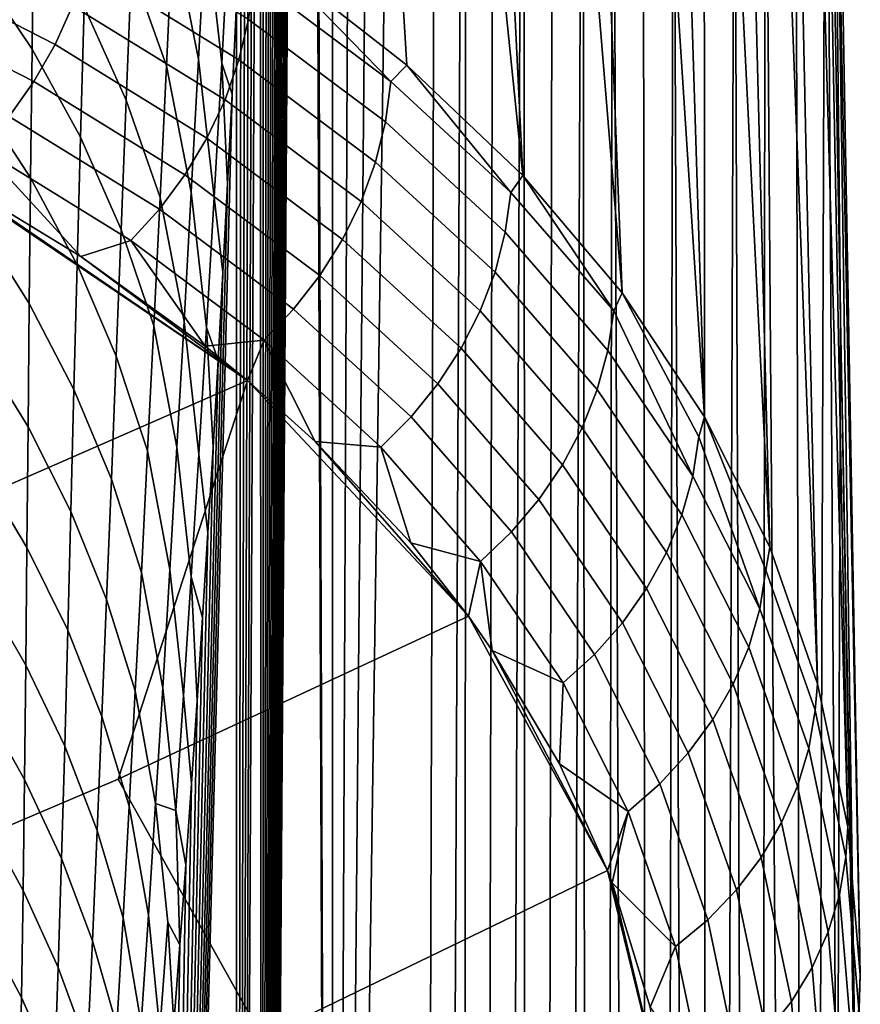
# Model space of a CAD drawing. Header units: metres. Extents: x -109 to 109, y -100 to 58.
# Tile 210 of 256: x 10.53 to 12.28, y -91.71 to -89.66. Entities that reach past the tile are written whole.
import ezdxf

# ---------------------------------------------------------------- set-up
doc = ezdxf.new("R2010")
doc.units = ezdxf.units.M
doc.layers.add('solid_21_062_100_XXX', color=7, linetype='CONTINUOUS')

msp = doc.modelspace()

# ---------------------------------------------------------------- linework, layer by layer
at = {"layer": 'solid_21_062_100_XXX'}
for points in [[(11.184763, -83.725746, -12.329351), (11.182526, -97.141953, -12.36777), (11.132689, -83.349373, -13.386336), (11.133984, -82.950752, -13.360291)], [(11.182526, -97.141953, -12.36777), (11.130466, -83.752258, -13.431258), (11.132689, -83.349373, -13.386336)], [(11.184763, -83.725746, -12.329351), (11.237278, -84.452599, -11.263227), (11.182526, -97.141953, -12.36777)], [(11.182526, -97.141953, -12.36777), (11.037268, -97.234558, -15.315604), (11.127295, -84.158638, -13.4954), (11.130466, -83.752258, -13.431258)], [(11.037268, -97.234558, -15.315604), (11.123158, -84.56781, -13.579127), (11.127295, -84.158638, -13.4954)], [(11.237278, -84.452599, -11.263227), (11.291389, -85.129326, -10.164747), (11.182526, -97.141953, -12.36777)], [(11.037268, -97.234558, -15.315604), (11.11804, -84.979156, -13.682779), (11.123158, -84.56781, -13.579127)], [(11.037268, -97.234558, -15.315604), (11.111924, -85.391945, -13.806681), (11.11804, -84.979156, -13.682779)], [(11.291389, -85.129326, -10.164747), (11.34698, -85.754486, -9.036256), (11.182526, -97.141953, -12.36777)], [(11.037268, -97.234558, -15.315604), (11.104795, -85.805481, -13.951156), (11.111924, -85.391945, -13.806681)], [(11.403936, -86.326797, -7.880075), (11.371697, -97.013657, -8.528762), (11.182526, -97.141953, -12.36777), (11.34698, -85.754486, -9.036256)], [(11.037268, -97.234558, -15.315604), (11.096634, -86.219101, -14.116561), (11.104795, -85.805481, -13.951156)], [(11.037268, -97.234558, -15.315604), (11.092161, -86.42569, -14.207218), (11.096634, -86.219101, -14.116561)], [(11.462135, -86.845024, -6.698707), (11.414532, -96.973763, -7.65951), (11.371697, -97.013657, -8.528762), (11.403936, -86.326797, -7.880075)], [(11.037268, -97.234558, -15.315604), (11.091611, -86.450294, -14.218379), (11.092161, -86.42569, -14.207218)], [(11.037268, -97.234558, -15.315604), (11.087427, -86.63208, -14.303198), (11.091611, -86.450294, -14.218379)], [(11.037268, -97.234558, -15.315604), (11.082427, -86.838104, -14.404562), (11.087427, -86.63208, -14.303198)], [(11.037268, -97.234558, -15.315604), (11.077159, -87.043663, -14.511351), (11.082427, -86.838104, -14.404562)], [(11.446376, -97.003174, -6.933265), (11.414532, -96.973763, -7.65951), (11.462135, -86.845024, -6.698707), (11.457319, -96.91539, -6.791195)], [(11.521454, -87.308052, -5.494647), (11.500065, -96.838539, -5.923754), (11.457319, -96.91539, -6.791195), (11.462135, -86.845024, -6.698707)], [(11.037268, -97.234558, -15.315604), (11.071625, -87.248726, -14.623567), (11.077159, -87.043663, -14.511351)], [(11.037268, -97.234558, -15.315604), (11.065819, -87.453064, -14.741283), (11.071625, -87.248726, -14.623567)], [(11.581765, -87.714897, -4.270477), (11.542725, -96.743225, -5.05806), (11.500065, -96.838539, -5.923754), (11.521454, -87.308052, -5.494647)], [(11.037268, -97.234558, -15.315604), (11.059743, -87.656723, -14.864483), (11.065819, -87.453064, -14.741283)], [(11.207983, -87.621078, 13.969646), (11.063522, -87.565544, 14.288036), (11.061356, -89.541252, 15.089783), (11.338089, -89.757217, 14.513628)], [(11.207983, -87.621078, 13.969646), (11.338089, -89.757217, 14.513628), (11.579996, -89.987251, 13.929011), (11.343309, -87.677269, 13.647029)], [(11.037268, -97.234558, -15.315604), (11.053393, -87.859467, -14.993238), (11.059743, -87.656723, -14.864483)], [(11.469378, -87.734062, 13.320434), (11.343309, -87.677269, 13.647029), (11.579996, -89.987251, 13.929011)], [(11.581765, -87.714897, -4.270477), (11.585287, -96.629471, -4.19436), (11.542725, -96.743225, -5.05806)], [(11.581765, -87.714897, -4.270477), (11.642939, -88.064674, -3.028833), (11.627719, -96.497299, -3.333299), (11.585287, -96.629471, -4.19436)], [(11.469378, -87.734062, 13.320434), (11.579996, -89.987251, 13.929011), (11.786774, -90.2313, 13.337474), (11.586069, -87.791405, 12.990126)], [(11.693276, -87.849251, 12.656364), (11.586069, -87.791405, 12.990126), (11.786774, -90.2313, 13.337474)], [(11.037268, -97.234558, -15.315604), (11.046769, -88.061295, -15.127556), (11.053393, -87.859467, -14.993238)], [(11.693276, -87.849251, 12.656364), (11.786774, -90.2313, 13.337474), (11.958105, -90.489304, 12.740534), (11.790896, -87.907532, 12.319407)], [(11.878831, -87.966225, 11.979543), (11.790896, -87.907532, 12.319407), (11.958105, -90.489304, 12.740534)], [(11.878831, -87.966225, 11.979543), (11.958105, -90.489304, 12.740534), (12.093659, -90.760887, 12.139618), (11.956991, -88.025238, 11.637044)], [(12.02529, -88.084557, 11.292244), (11.956991, -88.025238, 11.637044), (12.093659, -90.760887, 12.139618)], [(11.037268, -97.234558, -15.315604), (11.03987, -88.26207, -15.267464), (11.046769, -88.061295, -15.127556)], [(11.704844, -88.356644, -1.772359), (11.67, -96.346786, -2.475327), (11.627719, -96.497299, -3.333299), (11.642939, -88.064674, -3.028833)], [(12.02529, -88.084557, 11.292244), (12.093659, -90.760887, 12.139618), (12.193095, -91.045563, 11.536128), (12.083657, -88.144089, 10.945426)], [(12.132032, -88.203789, 10.596902), (12.083657, -88.144089, 10.945426), (12.193095, -91.045563, 11.536128)], [(12.132032, -88.203789, 10.596902), (12.193095, -91.045563, 11.536128), (12.256069, -91.342834, 10.931493), (12.170368, -88.263618, 10.246954)], [(11.037268, -97.234558, -15.315604), (11.032694, -88.461617, -15.413006), (11.03987, -88.26207, -15.267464)], [(12.198624, -88.323494, 9.895862), (12.170368, -88.263618, 10.246954), (12.256069, -91.342834, 10.931493)], [(12.198624, -88.323494, 9.895862), (12.256069, -91.342834, 10.931493), (12.282233, -91.651886, 10.327085), (12.216765, -88.3834, 9.54393)], [(11.68006, -96.370956, -2.191166), (11.67, -96.346786, -2.475327), (11.704844, -88.356644, -1.772359), (11.712113, -96.177986, -1.62077)], [(11.704844, -88.356644, -1.772359), (11.767349, -88.590164, -0.503744), (11.754025, -95.991035, -0.770308), (11.712113, -96.177986, -1.62077)], [(12.224771, -88.443253, 9.191441), (12.216765, -88.3834, 9.54393), (12.282233, -91.651886, 10.327085)], [(12.224771, -88.443253, 9.191441), (12.282233, -91.651886, 10.327085), (12.2726, -91.956505, 9.752443), (12.222626, -88.503036, 8.838712)], [(11.037268, -97.234558, -15.315604), (10.984565, -97.266998, -16.385149), (11.02524, -88.659966, -15.564177), (11.032694, -88.461617, -15.413006)], [(12.222626, -88.503036, 8.838712), (12.241154, -90.285225, 9.112585), (12.210323, -88.56263, 8.48601)], [(12.222626, -88.503036, 8.838712), (12.2726, -91.956505, 9.752443), (12.241154, -90.285225, 9.112585)], [(12.147429, -88.744965, 7.209703), (12.210323, -88.56263, 8.48601), (12.195961, -92.773651, 8.19673), (12.157623, -93.150826, 7.418902)], [(12.199576, -92.782837, 8.350081), (12.195961, -92.773651, 8.19673), (12.210323, -88.56263, 8.48601), (12.233831, -92.380676, 8.965075)], [(12.210323, -88.56263, 8.48601), (12.241154, -90.285225, 9.112585), (12.233831, -92.380676, 8.965075)], [(11.756946, -96.037453, -0.631015), (11.754025, -95.991035, -0.770308), (11.767349, -88.590164, -0.503744), (11.795725, -95.785988, 0.075849)], [(11.767349, -88.590164, -0.503744), (11.83032, -88.764748, 0.774283), (11.837181, -95.562996, 0.917062), (11.795725, -95.785988, 0.075849)], [(10.984565, -97.266998, -16.385149), (11.017505, -88.85685, -15.721048), (11.02524, -88.659966, -15.564177)], [(12.084156, -88.868134, 5.925705), (12.147429, -88.744965, 7.209703), (12.157623, -93.150826, 7.418902), (12.118861, -93.511658, 6.632431)], [(11.83032, -88.764748, 0.774283), (11.893621, -88.880013, 2.058979), (11.878377, -95.322166, 1.752963), (11.837181, -95.562996, 0.917062)], [(10.984565, -97.266998, -16.385149), (11.00949, -89.052322, -15.883599), (11.017505, -88.85685, -15.721048)], [(11.908503, -95.188843, 2.444259), (11.878377, -95.322166, 1.752963), (11.893621, -88.880013, 2.058979), (11.919292, -95.063622, 2.583184)], [(11.893621, -88.880013, 2.058979), (11.957117, -88.935722, 3.347607), (11.959899, -94.78759, 3.4071), (11.919292, -95.063622, 2.583184)], [(12.020675, -88.931763, 4.637437), (12.084156, -88.868134, 5.925705), (12.079683, -93.856026, 5.83753), (12.040117, -94.183586, 5.034749)], [(12.084156, -88.868134, 5.925705), (12.118861, -93.511658, 6.632431), (12.079683, -93.856026, 5.83753)], [(11.957117, -88.935722, 3.347607), (12.020675, -88.931763, 4.637437), (12.000184, -94.494156, 4.224506), (11.959899, -94.78759, 3.4071)], [(12.020675, -88.931763, 4.637437), (12.040117, -94.183586, 5.034749), (12.000184, -94.494156, 4.224506)], [(10.984565, -97.266998, -16.385149), (11.001191, -89.246208, -16.05192), (11.00949, -89.052322, -15.883599)], [(10.953021, -89.75312, -16.895384), (10.919685, -89.460419, -17.047503), (10.934715, -89.168312, -16.761169), (10.968507, -89.465271, -16.594524)], [(10.904676, -89.74482, -17.340315), (10.851487, -89.477562, -17.503143), (10.865165, -89.189613, -17.22464), (10.919685, -89.460419, -17.047503)], [(10.984565, -97.266998, -16.385149), (10.992606, -89.438431, -16.226036), (11.001191, -89.246208, -16.05192)], [(10.765098, -89.554558, -17.996157), (10.776275, -89.272606, -17.72488), (10.851487, -89.477562, -17.503143), (10.838004, -89.758575, -17.788488)], [(10.561543, -89.451096, -18.665726), (10.558136, -89.724052, -18.925491), (10.441284, -89.550179, -19.1085), (10.440155, -89.275986, -18.861118)], [(10.765098, -89.554558, -17.996157), (10.754253, -89.830284, -18.274565), (10.666399, -89.636131, -18.469917), (10.67411, -89.359093, -18.204906)], [(10.984565, -97.266998, -16.385149), (10.983734, -89.62896, -16.405977), (10.992606, -89.438431, -16.226036)], [(10.642573, -89.633751, 15.81309), (10.292311, -89.453873, 16.362982), (10.257207, -89.535538, 16.36602), (10.606142, -89.714661, 15.819249)], [(10.666399, -89.636131, -18.469917), (10.659096, -89.907516, -18.742393), (10.558136, -89.724052, -18.925491), (10.561543, -89.451096, -18.665726)], [(11.008991, -89.662361, 15.213779), (10.689992, -89.465248, 15.783285), (10.670655, -89.550224, 15.801046), (10.988922, -89.746635, 15.233918)], [(10.889696, -90.021599, -17.639437), (10.838004, -89.758575, -17.788488), (10.851487, -89.477562, -17.503143), (10.904676, -89.74482, -17.340315)], [(10.937367, -90.03257, -17.202169), (10.904676, -89.74482, -17.340315), (10.919685, -89.460419, -17.047503), (10.953021, -89.75312, -16.895384)], [(10.953021, -89.75312, -16.895384), (10.968507, -89.465271, -16.594524), (10.983734, -89.62896, -16.405977), (10.97457, -89.817596, -16.591854)], [(10.606142, -89.714661, 15.819249), (10.257207, -89.535538, 16.36602), (10.214515, -89.613495, 16.36274), (10.561873, -89.791801, 15.819436)], [(11.304964, -89.791794, 14.604819), (11.061356, -89.541252, 15.089783), (11.019777, -89.577728, 15.188645)], [(11.304964, -89.791794, 14.604819), (11.338089, -89.757217, 14.513628), (11.061356, -89.541252, 15.089783)], [(10.558136, -89.724052, -18.925491), (10.555119, -89.991714, -19.193098), (10.442851, -89.819572, -19.364086), (10.441284, -89.550179, -19.1085)], [(10.988922, -89.746635, 15.233918), (10.670655, -89.550224, 15.801046), (10.642573, -89.633751, 15.81309), (10.959852, -89.829369, 15.24878)], [(10.754253, -89.830284, -18.274565), (10.765098, -89.554558, -17.996157), (10.838004, -89.758575, -17.788488), (10.824716, -90.032684, -18.08054)], [(11.304964, -89.791794, 14.604819), (11.019777, -89.577728, 15.188645), (11.008991, -89.662361, 15.213779), (11.29373, -89.875755, 14.631915)], [(10.561873, -89.791801, 15.819436), (10.214515, -89.613495, 16.36274), (10.164836, -89.686646, 16.353188), (10.51039, -89.86409, 15.813648)], [(10.959852, -89.829369, 15.24878), (10.642573, -89.633751, 15.81309), (10.606142, -89.714661, 15.819249), (10.922191, -89.909393, 15.258155)], [(10.754253, -89.830284, -18.274565), (10.743712, -90.099762, -18.56002), (10.659096, -89.907516, -18.742393), (10.666399, -89.636131, -18.469917)], [(10.984565, -97.266998, -16.385149), (10.777781, -97.388123, -20.581585), (10.97457, -89.817596, -16.591854), (10.983734, -89.62896, -16.405977)], [(11.29373, -89.875755, 14.631915), (11.008991, -89.662361, 15.213779), (10.988922, -89.746635, 15.233918), (11.272975, -89.959244, 14.654498)], [(10.659096, -89.907516, -18.742393), (10.652116, -90.173096, -19.022303), (10.555119, -89.991714, -19.193098), (10.558136, -89.724052, -18.925491)], [(10.922191, -89.909393, 15.258155), (10.606142, -89.714661, 15.819249), (10.561873, -89.791801, 15.819436), (10.876467, -89.985588, 15.26191)], [(10.921576, -90.303787, -17.514671), (10.889696, -90.021599, -17.639437), (10.904676, -89.74482, -17.340315), (10.937367, -90.03257, -17.202169)], [(10.874756, -90.290878, -17.944714), (10.824716, -90.032684, -18.08054), (10.838004, -89.758575, -17.788488), (10.889696, -90.021599, -17.639437)], [(10.937367, -90.03257, -17.202169), (10.953021, -89.75312, -16.895384), (10.965116, -90.004402, -16.783636), (10.955363, -90.18914, -16.981466)], [(10.953021, -89.75312, -16.895384), (10.97457, -89.817596, -16.591854), (10.965116, -90.004402, -16.783636)], [(11.272975, -89.959244, 14.654498), (10.988922, -89.746635, 15.233918), (10.959852, -89.829369, 15.24878), (11.242991, -90.041077, 14.672248)], [(11.554935, -90.022179, 14.01094), (11.338089, -89.757217, 14.513628), (11.304964, -89.791794, 14.604819)], [(11.554935, -90.022179, 14.01094), (11.579996, -89.987251, 13.929011), (11.338089, -89.757217, 14.513628)], [(10.876467, -89.985588, 15.26191), (10.561873, -89.791801, 15.819436), (10.51039, -89.86409, 15.813648), (10.823323, -90.056885, 15.259995)], [(11.554935, -90.022179, 14.01094), (11.304964, -89.791794, 14.604819), (11.29373, -89.875755, 14.631915), (11.543274, -90.105408, 14.040042)], [(10.555119, -89.991714, -19.193098), (10.55239, -90.253868, -19.468521), (10.444735, -90.083893, -19.627882), (10.442851, -89.819572, -19.364086)], [(10.777781, -97.388123, -20.581585), (10.965116, -90.004402, -16.783636), (10.97457, -89.817596, -16.591854)], [(10.743712, -90.099762, -18.56002), (10.754253, -89.830284, -18.274565), (10.824716, -90.032684, -18.08054), (10.811609, -90.299927, -18.379183)], [(11.242991, -90.041077, 14.672248), (10.959852, -89.829369, 15.24878), (10.922191, -89.909393, 15.258155), (11.204202, -90.120102, 14.684916)], [(10.823323, -90.056885, 15.259995), (10.51039, -89.86409, 15.813648), (10.452415, -89.930527, 15.801967), (10.763508, -90.122269, 15.252435)], [(11.543274, -90.105408, 14.040042), (11.29373, -89.875755, 14.631915), (11.272975, -89.959244, 14.654498), (11.521886, -90.188019, 14.065115)], [(10.743712, -90.099762, -18.56002), (10.73341, -90.362885, -18.852463), (10.652116, -90.173096, -19.022303), (10.659096, -89.907516, -18.742393)], [(11.204202, -90.120102, 14.684916), (10.922191, -89.909393, 15.258155), (10.876467, -89.985588, 15.26191), (11.15715, -90.195213, 14.692326)], [(10.452415, -89.930527, 15.801967), (10.370838, -89.980034, 15.81425), (10.660074, -90.155434, 15.310092)], [(10.763508, -90.122269, 15.252435), (10.452415, -89.930527, 15.801967), (10.660074, -90.155434, 15.310092)], [(10.276528, -90.732681, 14.817094), (11.006351, -90.414154, 14.610569), (10.339724, -89.962845, 15.865097)], [(11.006351, -90.414154, 14.610569), (10.370838, -89.980034, 15.81425), (10.339724, -89.962845, 15.865097)], [(11.521886, -90.188019, 14.065115), (11.272975, -89.959244, 14.654498), (11.242991, -90.041077, 14.672248), (11.491071, -90.268845, 14.085807)], [(11.006351, -90.414154, 14.610569), (10.660074, -90.155434, 15.310092), (10.370838, -89.980034, 15.81425)], [(10.652116, -90.173096, -19.022303), (10.645379, -90.432678, -19.309601), (10.55239, -90.253868, -19.468521), (10.555119, -89.991714, -19.193098)], [(11.15715, -90.195213, 14.692326), (10.876467, -89.985588, 15.26191), (10.823323, -90.056885, 15.259995), (11.1025, -90.26535, 14.69437)], [(11.768856, -90.268677, 13.409426), (11.579996, -89.987251, 13.929011), (11.554935, -90.022179, 14.01094)], [(11.768856, -90.268677, 13.409426), (11.786774, -90.2313, 13.337474), (11.579996, -89.987251, 13.929011)], [(10.777781, -97.388123, -20.581585), (10.955363, -90.18914, -16.981466), (10.965116, -90.004402, -16.783636)], [(10.85986, -90.55275, -18.255997), (10.811609, -90.299927, -18.379183), (10.824716, -90.032684, -18.08054), (10.874756, -90.290878, -17.944714)], [(10.905664, -90.566956, -17.83272), (10.874756, -90.290878, -17.944714), (10.889696, -90.021599, -17.639437), (10.921576, -90.303787, -17.514671)], [(10.921576, -90.303787, -17.514671), (10.937367, -90.03257, -17.202169), (10.955363, -90.18914, -16.981466), (10.945314, -90.371803, -17.185286)], [(11.768856, -90.268677, 13.409426), (11.554935, -90.022179, 14.01094), (11.543274, -90.105408, 14.040042), (11.756797, -90.35112, 13.440559)], [(11.491071, -90.268845, 14.085807), (11.242991, -90.041077, 14.672248), (11.204202, -90.120102, 14.684916), (11.451262, -90.346748, 14.101826)], [(11.1025, -90.26535, 14.69437), (10.823323, -90.056885, 15.259995), (10.763508, -90.122269, 15.252435), (11.041018, -90.329536, 14.691022)], [(10.55239, -90.253868, -19.468521), (10.5499, -90.510406, -19.75172), (10.446868, -90.343018, -19.89987), (10.444735, -90.083893, -19.627882)], [(10.73341, -90.362885, -18.852463), (10.743712, -90.099762, -18.56002), (10.811609, -90.299927, -18.379183), (10.79864, -90.560249, -18.684334)], [(11.756797, -90.35112, 13.440559), (11.543274, -90.105408, 14.040042), (11.521886, -90.188019, 14.065115), (11.734833, -90.43277, 13.468153)], [(10.763508, -90.122269, 15.252435), (10.660074, -90.155434, 15.310092), (10.918671, -90.342339, 14.799939)], [(11.041018, -90.329536, 14.691022), (10.763508, -90.122269, 15.252435), (10.918671, -90.342339, 14.799939)], [(11.451262, -90.346748, 14.101826), (11.204202, -90.120102, 14.684916), (11.15715, -90.195213, 14.692326), (11.40302, -90.420639, 14.112948)], [(11.006351, -90.414154, 14.610569), (10.918671, -90.342339, 14.799939), (10.660074, -90.155434, 15.310092)], [(10.73341, -90.362885, -18.852463), (10.723288, -90.619537, -19.151831), (10.645379, -90.432678, -19.309601), (10.652116, -90.173096, -19.022303)], [(10.777781, -97.388123, -20.581585), (10.945314, -90.371803, -17.185286), (10.955363, -90.18914, -16.981466)], [(11.40302, -90.420639, 14.112948), (11.15715, -90.195213, 14.692326), (11.1025, -90.26535, 14.69437), (11.347023, -90.489471, 14.119016)], [(11.734833, -90.43277, 13.468153), (11.521886, -90.188019, 14.065115), (11.491071, -90.268845, 14.085807), (11.703275, -90.512482, 13.491818)], [(11.933517, -90.612625, 12.83585), (11.945944, -90.531044, 12.802673), (11.786774, -90.2313, 13.337474), (11.768856, -90.268677, 13.409426)], [(11.945944, -90.531044, 12.802673), (11.958105, -90.489304, 12.740534), (11.786774, -90.2313, 13.337474)], [(10.645379, -90.432678, -19.309601), (10.638851, -90.686234, -19.604221), (10.5499, -90.510406, -19.75172), (10.55239, -90.253868, -19.468521)], [(11.347023, -90.489471, 14.119016), (11.1025, -90.26535, 14.69437), (11.041018, -90.329536, 14.691022), (11.284058, -90.552277, 14.119945)], [(11.703275, -90.512482, 13.491818), (11.491071, -90.268845, 14.085807), (11.451262, -90.346748, 14.101826), (11.662564, -90.589142, 13.511222)], [(11.768856, -90.268677, 13.409426), (11.756797, -90.35112, 13.440559), (11.933517, -90.612625, 12.83585)], [(10.844975, -90.807205, -18.573196), (10.79864, -90.560249, -18.684334), (10.811609, -90.299927, -18.379183), (10.85986, -90.55275, -18.255997)], [(10.889653, -90.822205, -18.156143), (10.85986, -90.55275, -18.255997), (10.874756, -90.290878, -17.944714), (10.905664, -90.566956, -17.83272)], [(12.241154, -90.285225, 9.112585), (12.271238, -91.971848, 9.723997), (12.233831, -92.380676, 8.965075)], [(12.2726, -91.956505, 9.752443), (12.271238, -91.971848, 9.723997), (12.241154, -90.285225, 9.112585)], [(10.905664, -90.566956, -17.83272), (10.921576, -90.303787, -17.514671), (10.93496, -90.552353, -17.395319), (10.924291, -90.730759, -17.611757)], [(10.921576, -90.303787, -17.514671), (10.945314, -90.371803, -17.185286), (10.93496, -90.552353, -17.395319)], [(11.041018, -90.329536, 14.691022), (10.918671, -90.342339, 14.799939), (11.006351, -90.414154, 14.610569)], [(11.041018, -90.329536, 14.691022), (11.006351, -90.414154, 14.610569), (11.147247, -90.541031, 14.284256)], [(11.284058, -90.552277, 14.119945), (11.041018, -90.329536, 14.691022), (11.147247, -90.541031, 14.284256)], [(10.5499, -90.510406, -19.75172), (10.547579, -90.76123, -20.042631), (10.449165, -90.596786, -20.180012), (10.446868, -90.343018, -19.89987)], [(11.662564, -90.589142, 13.511222), (11.451262, -90.346748, 14.101826), (11.40302, -90.420639, 14.112948), (11.613275, -90.661667, 13.526093)], [(11.933517, -90.612625, 12.83585), (11.756797, -90.35112, 13.440559), (11.734833, -90.43277, 13.468153), (11.911042, -90.69323, 12.865974)], [(10.723288, -90.619537, -19.151831), (10.73341, -90.362885, -18.852463), (10.79864, -90.560249, -18.684334), (10.78577, -90.813599, -18.995911)], [(10.777781, -97.388123, -20.581585), (10.93496, -90.552353, -17.395319), (10.945314, -90.371803, -17.185286)], [(9.99808, -91.558472, 13.799191), (10.737529, -91.24369, 13.606608), (11.006351, -90.414154, 14.610569), (10.276528, -90.732681, 14.817094)], [(10.737529, -91.24369, 13.606608), (11.466436, -90.904526, 13.400828), (11.006351, -90.414154, 14.610569)], [(11.466436, -90.904526, 13.400828), (11.147247, -90.541031, 14.284256), (11.006351, -90.414154, 14.610569)], [(11.613275, -90.661667, 13.526093), (11.40302, -90.420639, 14.112948), (11.347023, -90.489471, 14.119016), (11.556099, -90.729042, 13.53622)], [(10.723288, -90.619537, -19.151831), (10.713326, -90.869713, -19.458029), (10.638851, -90.686234, -19.604221), (10.645379, -90.432678, -19.309601)], [(11.911042, -90.69323, 12.865974), (11.734833, -90.43277, 13.468153), (11.703275, -90.512482, 13.491818), (11.878834, -90.771736, 12.892624)], [(11.556099, -90.729042, 13.53622), (11.347023, -90.489471, 14.119016), (11.284058, -90.552277, 14.119945), (11.491841, -90.790306, 13.541462)], [(12.072991, -90.889229, 12.228155), (12.08575, -90.808556, 12.192942), (11.958105, -90.489304, 12.740534), (11.945944, -90.531044, 12.802673)], [(12.08575, -90.808556, 12.192942), (12.093659, -90.760887, 12.139618), (11.958105, -90.489304, 12.740534)], [(10.638851, -90.686234, -19.604221), (10.632478, -90.933701, -19.906071), (10.547579, -90.76123, -20.042631), (10.5499, -90.510406, -19.75172)], [(11.878834, -90.771736, 12.892624), (11.703275, -90.512482, 13.491818), (11.662564, -90.589142, 13.511222), (11.837344, -90.847031, 12.915423)], [(11.466436, -90.904526, 13.400828), (11.346358, -90.75193, 13.763038), (11.147247, -90.541031, 14.284256)], [(11.284058, -90.552277, 14.119945), (11.147247, -90.541031, 14.284256), (11.346358, -90.75193, 13.763038)], [(11.945944, -90.531044, 12.802673), (11.933517, -90.612625, 12.83585), (12.072991, -90.889229, 12.228155)], [(10.777781, -97.388123, -20.581585), (10.924291, -90.730759, -17.611757), (10.93496, -90.552353, -17.395319)], [(10.830093, -91.054253, -18.896204), (10.78577, -90.813599, -18.995911), (10.79864, -90.560249, -18.684334), (10.844975, -90.807205, -18.573196)], [(10.873521, -91.069588, -18.484842), (10.844975, -90.807205, -18.573196), (10.85986, -90.55275, -18.255997), (10.889653, -90.822205, -18.156143)], [(11.491841, -90.790306, 13.541462), (11.284058, -90.552277, 14.119945), (11.346358, -90.75193, 13.763038)], [(10.889653, -90.822205, -18.156143), (10.905664, -90.566956, -17.83272), (10.924291, -90.730759, -17.611757), (10.913307, -90.906998, -17.834583)], [(10.547579, -90.76123, -20.042631), (10.545267, -91.006035, -20.341234), (10.451443, -90.844856, -20.468302), (10.449165, -90.596786, -20.180012)], [(11.837344, -90.847031, 12.915423), (11.662564, -90.589142, 13.511222), (11.613275, -90.661667, 13.526093), (11.787158, -90.91806, 12.934052)], [(10.713326, -90.869713, -19.458029), (10.723288, -90.619537, -19.151831), (10.78577, -90.813599, -18.995911), (10.772993, -91.060028, -19.313795)], [(12.072991, -90.889229, 12.228155), (11.933517, -90.612625, 12.83585), (11.911042, -90.69323, 12.865974), (12.050071, -90.968719, 12.260804)], [(11.787158, -90.91806, 12.934052), (11.613275, -90.661667, 13.526093), (11.556099, -90.729042, 13.53622), (11.728981, -90.983818, 12.948248)], [(10.713326, -90.869713, -19.458029), (10.703484, -91.113419, -19.770939), (10.632478, -90.933701, -19.906071), (10.638851, -90.686234, -19.604221)], [(12.050071, -90.968719, 12.260804), (11.911042, -90.69323, 12.865974), (11.878834, -90.771736, 12.892624), (12.01731, -91.045921, 12.290427)], [(11.728981, -90.983818, 12.948248), (11.556099, -90.729042, 13.53622), (11.491841, -90.790306, 13.541462), (11.663631, -91.043388, 12.957812)], [(10.777781, -97.388123, -20.581585), (10.913307, -90.906998, -17.834583), (10.924291, -90.730759, -17.611757)], [(10.632478, -90.933701, -19.906071), (10.626123, -91.174812, -20.215122), (10.545267, -91.006035, -20.341234), (10.547579, -90.76123, -20.042631)], [(11.491841, -90.790306, 13.541462), (11.346358, -90.75193, 13.763038), (11.466436, -90.904526, 13.400828)], [(12.08575, -90.808556, 12.192942), (12.187973, -91.100334, 11.582423), (12.193095, -91.045563, 11.536128), (12.093659, -90.760887, 12.139618)], [(11.491841, -90.790306, 13.541462), (11.466436, -90.904526, 13.400828), (11.516114, -90.975525, 13.236256)], [(11.663631, -91.043388, 12.957812), (11.491841, -90.790306, 13.541462), (11.516114, -90.975525, 13.236256)], [(12.01731, -91.045921, 12.290427), (11.878834, -90.771736, 12.892624), (11.837344, -90.847031, 12.915423), (11.975169, -91.119736, 12.316609)], [(10.857286, -91.309196, -18.818686), (10.830093, -91.054253, -18.896204), (10.844975, -90.807205, -18.573196), (10.873521, -91.069588, -18.484842)], [(12.187973, -91.100334, 11.582423), (12.08575, -90.808556, 12.192942), (12.072991, -90.889229, 12.228155), (12.174921, -91.180046, 11.619655)], [(10.815217, -91.294029, -19.224867), (10.772993, -91.060028, -19.313795), (10.78577, -90.813599, -18.995911), (10.830093, -91.054253, -18.896204)], [(10.873521, -91.069588, -18.484842), (10.889653, -90.822205, -18.156143), (10.901992, -91.08094, -18.064121), (10.890349, -91.252617, -18.30031)], [(10.889653, -90.822205, -18.156143), (10.913307, -90.906998, -17.834583), (10.901992, -91.08094, -18.064121)], [(10.545267, -91.006035, -20.341234), (10.542778, -91.244339, -20.647491), (10.453484, -91.086716, -20.7647), (10.451443, -90.844856, -20.468302)], [(11.975169, -91.119736, 12.316609), (11.837344, -90.847031, 12.915423), (11.787158, -90.91806, 12.934052), (11.924242, -91.18914, 12.338982)], [(10.703484, -91.113419, -19.770939), (10.713326, -90.869713, -19.458029), (10.772993, -91.060028, -19.313795), (10.76028, -91.299583, -19.637836)], [(12.174921, -91.180046, 11.619655), (12.072991, -90.889229, 12.228155), (12.050071, -90.968719, 12.260804), (12.151625, -91.258354, 11.6548)], [(11.755818, -91.433464, 12.227036), (11.466436, -90.904526, 13.400828), (10.737529, -91.24369, 13.606608), (11.037921, -91.781593, 12.425235)], [(10.777781, -97.388123, -20.581585), (10.901992, -91.08094, -18.064121), (10.913307, -90.906998, -17.834583)], [(11.755818, -91.433464, 12.227036), (11.516114, -90.975525, 13.236256), (11.466436, -90.904526, 13.400828)], [(10.703484, -91.113419, -19.770939), (10.693649, -91.350433, -20.090525), (10.626123, -91.174812, -20.215122), (10.632478, -90.933701, -19.906071)], [(11.924242, -91.18914, 12.338982), (11.787158, -90.91806, 12.934052), (11.728981, -90.983818, 12.948248), (11.865244, -91.253143, 12.35723)], [(11.755818, -91.433464, 12.227036), (11.656088, -91.211716, 12.705062), (11.516114, -90.975525, 13.236256)], [(11.663631, -91.043388, 12.957812), (11.516114, -90.975525, 13.236256), (11.656088, -91.211716, 12.705062)], [(12.151625, -91.258354, 11.6548), (12.050071, -90.968719, 12.260804), (12.01731, -91.045921, 12.290427), (12.118413, -91.334167, 11.687367)], [(11.865244, -91.253143, 12.35723), (11.728981, -90.983818, 12.948248), (11.663631, -91.043388, 12.957812), (11.799005, -91.310852, 12.371098)], [(10.626123, -91.174812, -20.215122), (10.619632, -91.409134, -20.531336), (10.542778, -91.244339, -20.647491), (10.545267, -91.006035, -20.341234)], [(10.857286, -91.309196, -18.818686), (10.815217, -91.294029, -19.224867), (10.830093, -91.054253, -18.896204)], [(11.799005, -91.310852, 12.371098), (11.663631, -91.043388, 12.957812), (11.656088, -91.211716, 12.705062)], [(12.118413, -91.334167, 11.687367), (12.01731, -91.045921, 12.290427), (11.975169, -91.119736, 12.316609), (12.075751, -91.406403, 11.716897)], [(12.187973, -91.100334, 11.582423), (12.252354, -91.405418, 10.973305), (12.256069, -91.342834, 10.931493), (12.193095, -91.045563, 11.536128)], [(10.800323, -91.526627, -19.559025), (10.76028, -91.299583, -19.637836), (10.772993, -91.060028, -19.313795), (10.815217, -91.294029, -19.224867)], [(10.857286, -91.309196, -18.818686), (10.873521, -91.069588, -18.484842), (10.890349, -91.252617, -18.30031), (10.878366, -91.421852, -18.543398)], [(10.542778, -91.244339, -20.647491), (10.539774, -91.475258, -20.961304), (10.454922, -91.32148, -21.069084), (10.453484, -91.086716, -20.7647)], [(10.777781, -97.388123, -20.581585), (10.890349, -91.252617, -18.30031), (10.901992, -91.08094, -18.064121)], [(10.693649, -91.350433, -20.090525), (10.703484, -91.113419, -19.770939), (10.76028, -91.299583, -19.637836), (10.747546, -91.53212, -19.967997)], [(12.075751, -91.406403, 11.716897), (11.975169, -91.119736, 12.316609), (11.924242, -91.18914, 12.338982), (12.02424, -91.47406, 11.742975)], [(12.252354, -91.405418, 10.973305), (12.187973, -91.100334, 11.582423), (12.174921, -91.180046, 11.619655), (12.239047, -91.484131, 11.012517)], [(10.693649, -91.350433, -20.090525), (10.683702, -91.580376, -20.416754), (10.619632, -91.409134, -20.531336), (10.626123, -91.174812, -20.215122)], [(12.239047, -91.484131, 11.012517), (12.174921, -91.180046, 11.619655), (12.151625, -91.258354, 11.6548), (12.215447, -91.561203, 11.050117)], [(12.02424, -91.47406, 11.742975), (11.924242, -91.18914, 12.338982), (11.865244, -91.253143, 12.35723), (11.964604, -91.536179, 11.765233)], [(11.799005, -91.310852, 12.371098), (11.656088, -91.211716, 12.705062), (11.755818, -91.433464, 12.227036)], [(11.037921, -91.781593, 12.425235), (10.737529, -91.24369, 13.606608), (9.99808, -91.558472, 13.799191), (10.307794, -92.106956, 12.610884)], [(10.619632, -91.409134, -20.531336), (10.6127, -91.635796, -20.85465), (10.539774, -91.475258, -20.961304), (10.542778, -91.244339, -20.647491)], [(10.777781, -97.388123, -20.581585), (10.878366, -91.421852, -18.543398), (10.890349, -91.252617, -18.30031)], [(11.964604, -91.536179, 11.765233), (11.865244, -91.253143, 12.35723), (11.799005, -91.310852, 12.371098), (11.897683, -91.591888, 11.78336)], [(12.215447, -91.561203, 11.050117), (12.151625, -91.258354, 11.6548), (12.118413, -91.334167, 11.687367), (12.181888, -91.635544, 11.085577)], [(10.785356, -91.751907, -19.898647), (10.747546, -91.53212, -19.967997), (10.76028, -91.299583, -19.637836), (10.800323, -91.526627, -19.559025)], [(10.824517, -91.765816, -19.50108), (10.800323, -91.526627, -19.559025), (10.815217, -91.294029, -19.224867), (10.84096, -91.541237, -19.157482)], [(10.815217, -91.294029, -19.224867), (10.857286, -91.309196, -18.818686), (10.866055, -91.588463, -18.793179), (10.84096, -91.541237, -19.157482)], [(10.539774, -91.475258, -20.961304), (10.536072, -91.698029, -21.282528), (10.455546, -91.548355, -21.381289), (10.454922, -91.32148, -21.069084)], [(10.857286, -91.309196, -18.818686), (10.878366, -91.421852, -18.543398), (10.866055, -91.588463, -18.793179)], [(11.799005, -91.310852, 12.371098), (11.755818, -91.433464, 12.227036), (11.765767, -91.459679, 12.171725)], [(11.897683, -91.591888, 11.78336), (11.799005, -91.310852, 12.371098), (11.765767, -91.459679, 12.171725)], [(12.181888, -91.635544, 11.085577), (12.118413, -91.334167, 11.687367), (12.075751, -91.406403, 11.716897), (12.138837, -91.706116, 11.118398)], [(12.252354, -91.405418, 10.973305), (12.278964, -91.722412, 10.367717), (12.282233, -91.651886, 10.327085), (12.256069, -91.342834, 10.931493)], [(10.683702, -91.580376, -20.416754), (10.693649, -91.350433, -20.090525), (10.747546, -91.53212, -19.967997), (10.734702, -91.757286, -20.304251)], [(12.138837, -91.706116, 11.118398), (12.075751, -91.406403, 11.716897), (12.02424, -91.47406, 11.742975), (12.086904, -91.771919, 11.148118)], [(12.278964, -91.722412, 10.367717), (12.252354, -91.405418, 10.973305), (12.239047, -91.484131, 11.012517), (12.265445, -91.800095, 10.408861)], [(10.683702, -91.580376, -20.416754), (10.673374, -91.802376, -20.749598), (10.6127, -91.635796, -20.85465), (10.619632, -91.409134, -20.531336)], [(10.777781, -97.388123, -20.581585), (10.866055, -91.588463, -18.793179), (10.878366, -91.421852, -18.543398)], [(11.037921, -91.781593, 12.425235), (11.169645, -92.359489, 11.273266), (11.894556, -91.999901, 11.082376), (11.755818, -91.433464, 12.227036)], [(11.765767, -91.459679, 12.171725), (11.755818, -91.433464, 12.227036), (11.894556, -91.999901, 11.082376)], [(11.844786, -91.71846, 11.638494), (11.765767, -91.459679, 12.171725), (11.894556, -91.999901, 11.082376)], [(11.897683, -91.591888, 11.78336), (11.765767, -91.459679, 12.171725), (11.844786, -91.71846, 11.638494)], [(10.6127, -91.635796, -20.85465), (10.605176, -91.85405, -21.184946), (10.536072, -91.698029, -21.282528), (10.539774, -91.475258, -20.961304)], [(12.086904, -91.771919, 11.148118), (12.02424, -91.47406, 11.742975), (11.964604, -91.536179, 11.765233), (12.026816, -91.832031, 11.17432)], [(12.265445, -91.800095, 10.408861), (12.239047, -91.484131, 11.012517), (12.215447, -91.561203, 11.050117), (12.241614, -91.875877, 10.448857)], [(10.807943, -91.982834, -19.849463), (10.785356, -91.751907, -19.898647), (10.800323, -91.526627, -19.559025), (10.824517, -91.765816, -19.50108)], [(10.536072, -91.698029, -21.282528), (10.531605, -91.912239, -21.610895), (10.455284, -91.766914, -21.701042), (10.455546, -91.548355, -21.381289)], [(10.770241, -91.969536, -20.243729), (10.734702, -91.757286, -20.304251), (10.747546, -91.53212, -19.967997), (10.785356, -91.751907, -19.898647)], [(10.824517, -91.765816, -19.50108), (10.84096, -91.541237, -19.157482), (10.853382, -91.752678, -19.050266), (10.840293, -91.914886, -19.315804)], [(10.84096, -91.541237, -19.157482), (10.866055, -91.588463, -18.793179), (10.853382, -91.752678, -19.050266)], [(12.026816, -91.832031, 11.17432), (11.964604, -91.536179, 11.765233), (11.897683, -91.591888, 11.78336), (11.959421, -91.885605, 11.196636)], [(12.241614, -91.875877, 10.448857), (12.215447, -91.561203, 11.050117), (12.181888, -91.635544, 11.085577), (12.207809, -91.948692, 10.487144)], [(10.673374, -91.802376, -20.749598), (10.683702, -91.580376, -20.416754), (10.734702, -91.757286, -20.304251), (10.721527, -91.974258, -20.646614)], [(10.777781, -97.388123, -20.581585), (10.853382, -91.752678, -19.050266), (10.866055, -91.588463, -18.793179)], [(11.959421, -91.885605, 11.196636), (11.897683, -91.591888, 11.78336), (11.844786, -91.71846, 11.638494)], [(10.673374, -91.802376, -20.749598), (10.662552, -92.015724, -21.088976), (10.605176, -91.85405, -21.184946), (10.6127, -91.635796, -20.85465)], [(12.207809, -91.948692, 10.487144), (12.181888, -91.635544, 11.085577), (12.138837, -91.706116, 11.118398), (12.164504, -92.017509, 10.523182)], [(12.278964, -91.722412, 10.367717), (12.268054, -92.049675, 9.76776), (12.2726, -91.956505, 9.752443), (12.282233, -91.651886, 10.327085)], [(10.605176, -91.85405, -21.184946), (10.597001, -92.063507, -21.521957), (10.531605, -91.912239, -21.610895), (10.536072, -91.698029, -21.282528)], [(12.164504, -92.017509, 10.523182), (12.138837, -91.706116, 11.118398), (12.086904, -91.771919, 11.148118), (12.112308, -92.081375, 10.556464)]]:
    msp.add_3dface(points, dxfattribs=at)

doc.saveas('drawing.dxf')
